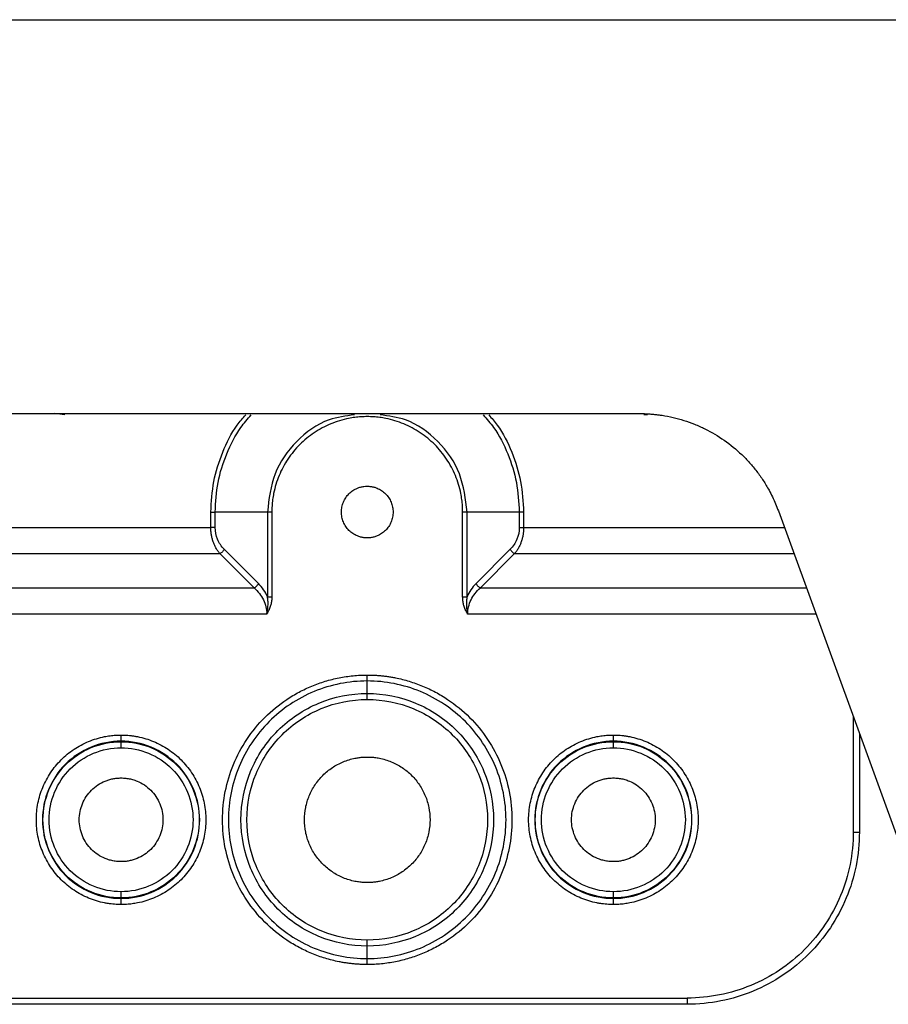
# Model space of a CAD drawing. Header units: millimetres. Extents: x 155473 to 158085, y 111018 to 114514.
# Tile 80 of 181: x 155747 to 155817, y 112318 to 112398. Entities that reach past the tile are written whole.
import ezdxf

# ---------------------------------------------------------------- set-up
doc = ezdxf.new("R2010")
doc.units = ezdxf.units.MM

msp = doc.modelspace()

# ---------------------------------------------------------------- linework, layer by layer
at = {"color": 7, "linetype": 'Continuous', "lineweight": 25}
for p, q in [((155512.659, 112398.12), (155877.659, 112398.12)), ((155593.033, 112366.12), (155797.286, 112366.12)), ((155750.587, 112366.02), (155749.75, 112366.12)), ((155797.936, 112366.02), (155797.622, 112366.02)), ((155762.452, 112356.863), (155762.452, 112358.12)), ((155762.806, 112356.863), (155762.806, 112358.12)), ((155767.053, 112358.12), (155762.806, 112358.12)), ((155767.053, 112358.12), (155767.053, 112351.239)), ((155767.407, 112358.12), (155767.407, 112351.239)), ((155782.912, 112351.239), (155782.912, 112358.12)), ((155787.513, 112358.12), (155783.266, 112358.12)), ((155783.266, 112351.239), (155783.266, 112358.12)), ((155787.513, 112358.12), (155787.513, 112356.863)), ((155787.867, 112358.12), (155787.867, 112356.863)), ((155808.563, 112358.224), (155820.286, 112326.016)), ((155707.867, 112356.863), (155762.452, 112356.863)), ((155787.867, 112356.863), (155809.058, 112356.863)), ((155766.321, 112352.312), (155763.538, 112355.095)), ((155786.781, 112355.095), (155783.998, 112352.312)), ((155707.134, 112354.741), (155763.185, 112354.741)), ((155765.967, 112351.959), (155763.185, 112354.741)), ((155787.134, 112354.741), (155784.352, 112351.959)), ((155787.134, 112354.741), (155809.83, 112354.741)), ((155704.352, 112351.959), (155765.967, 112351.959)), ((155784.352, 112351.959), (155810.843, 112351.959)), ((155766.992, 112349.837), (155703.327, 112349.837)), ((155811.615, 112349.837), (155783.327, 112349.837)), ((155775.159, 112343.38), (155775.159, 112344.397)), ((155814.646, 112341.51), (155814.646, 112332.12)), ((155815.146, 112340.137), (155815.146, 112332.12)), ((155755.159, 112339.466), (155755.159, 112339.507)), ((155795.159, 112339.466), (155795.159, 112339.507)), ((155755.159, 112326.733), (155755.159, 112326.774)), ((155795.159, 112326.733), (155795.159, 112326.774)), ((155775.159, 112321.843), (155775.159, 112322.86)), ((155589.159, 112318.633), (155801.159, 112318.633)), ((155801.159, 112318.133), (155589.159, 112318.133))]:
    msp.add_line(p, q, dxfattribs=at)
for points, knots in [([(155762.452, 112358.12), (155762.498, 112358.953), (155762.591, 112360.618), (155763.364, 112363.003), (155764.264, 112364.842), (155765.046, 112365.745), (155765.283, 112366.02)], [0, 0, 0, 0, 0.291003, 0.582006, 0.873009, 1, 1, 1, 1]), ([(155762.806, 112358.12), (155762.851, 112358.929), (155762.941, 112360.548), (155763.689, 112362.869), (155764.617, 112364.735), (155765.444, 112365.682), (155765.739, 112366.02)], [0, 0, 0, 0, 0.281388, 0.562777, 0.844165, 1, 1, 1, 1]), ([(155774.122, 112366.02), (155773.418, 112365.928), (155771.658, 112365.699), (155769.298, 112363.972), (155767.417, 112361.31), (155767.174, 112359.183), (155767.053, 112358.12)], [0, 0, 0, 0, 0.181544, 0.454363, 0.727181, 1, 1, 1, 1]), ([(155783.266, 112358.12), (155783.144, 112359.183), (155782.902, 112361.31), (155781.021, 112363.972), (155778.661, 112365.699), (155776.901, 112365.928), (155776.197, 112366.02)], [0, 0, 0, 0, 0.272819, 0.545637, 0.818456, 1, 1, 1, 1]), ([(155784.58, 112366.02), (155784.875, 112365.682), (155785.702, 112364.735), (155786.63, 112362.869), (155787.378, 112360.548), (155787.468, 112358.929), (155787.513, 112358.12)], [0, 0, 0, 0, 0.155835, 0.437223, 0.718612, 1, 1, 1, 1]), ([(155785.035, 112366.02), (155785.273, 112365.745), (155786.055, 112364.842), (155786.955, 112363.003), (155787.728, 112360.618), (155787.82, 112358.953), (155787.867, 112358.12)], [0, 0, 0, 0, 0.126991, 0.417994, 0.708997, 1, 1, 1, 1]), ([(155797.286, 112366.12), (155797.388, 112366.119), (155797.592, 112366.118), (155797.897, 112366.106), (155798.202, 112366.086), (155798.506, 112366.059), (155798.809, 112366.024), (155799.313, 112365.953), (155800.014, 112365.818), (155800.898, 112365.576), (155801.762, 112365.267), (155802.877, 112364.769), (155804.196, 112363.988), (155805.38, 112363.016), (155806.23, 112362.138), (155806.816, 112361.432), (155807.346, 112360.684), (155807.765, 112359.985), (155808.092, 112359.351), (155808.345, 112358.795), (155808.49, 112358.415), (155808.563, 112358.224)], [0, 0, 0, 0, 0.020858, 0.041691, 0.062513, 0.083336, 0.104176, 0.125044, 0.187534, 0.250062, 0.312552, 0.375079, 0.500005, 0.624931, 0.687421, 0.749948, 0.812438, 0.874966, 0.916653, 0.958295, 1, 1, 1, 1]), ([(155775.159, 112365.873), (155775.075, 112365.872), (155774.906, 112365.871), (155774.652, 112365.858), (155774.4, 112365.837), (155774.148, 112365.808), (155773.897, 112365.771), (155773.481, 112365.695), (155772.905, 112365.551), (155772.188, 112365.294), (155771.499, 112364.969), (155770.628, 112364.447), (155769.642, 112363.638), (155768.833, 112362.651), (155768.311, 112361.781), (155767.985, 112361.092), (155767.728, 112360.374), (155767.564, 112359.717), (155767.468, 112359.133), (155767.416, 112358.628), (155767.41, 112358.289), (155767.407, 112358.12)], [0, 0, 0, 0, 0.020877, 0.041711, 0.062525, 0.083342, 0.104184, 0.125073, 0.187565, 0.250102, 0.312594, 0.375131, 0.500008, 0.624886, 0.687377, 0.749914, 0.812406, 0.874943, 0.916649, 0.958274, 1, 1, 1, 1]), ([(155782.912, 112358.12), (155782.912, 112358.205), (155782.91, 112358.374), (155782.897, 112358.627), (155782.877, 112358.88), (155782.847, 112359.132), (155782.81, 112359.383), (155782.735, 112359.799), (155782.591, 112360.374), (155782.334, 112361.091), (155782.008, 112361.781), (155781.486, 112362.651), (155780.677, 112363.638), (155779.691, 112364.446), (155778.82, 112364.969), (155778.131, 112365.294), (155777.414, 112365.551), (155776.756, 112365.716), (155776.172, 112365.812), (155775.667, 112365.863), (155775.329, 112365.87), (155775.159, 112365.873)], [0, 0, 0, 0, 0.020877, 0.041711, 0.062525, 0.083342, 0.104184, 0.125073, 0.187565, 0.250102, 0.312594, 0.375131, 0.500008, 0.624886, 0.687377, 0.749914, 0.812406, 0.874943, 0.916649, 0.958274, 1, 1, 1, 1]), ([(155775.159, 112356.02), (155775.113, 112356.021), (155775.021, 112356.023), (155774.885, 112356.036), (155774.75, 112356.058), (155774.616, 112356.09), (155774.485, 112356.13), (155774.27, 112356.211), (155773.985, 112356.362), (155773.665, 112356.626), (155773.402, 112356.945), (155773.207, 112357.311), (155773.086, 112357.707), (155773.046, 112358.12), (155773.086, 112358.532), (155773.207, 112358.928), (155773.401, 112359.295), (155773.665, 112359.614), (155773.985, 112359.878), (155774.31, 112360.051), (155774.614, 112360.154), (155774.884, 112360.21), (155775.067, 112360.217), (155775.159, 112360.22)], [0, 0, 0, 0, 0.020996, 0.041816, 0.06255, 0.083289, 0.104123, 0.125142, 0.187581, 0.250105, 0.312545, 0.375069, 0.437508, 0.500033, 0.562472, 0.624996, 0.687436, 0.74996, 0.812399, 0.874923, 0.916718, 0.958168, 1, 1, 1, 1]), ([(155775.159, 112360.22), (155775.206, 112360.219), (155775.297, 112360.217), (155775.434, 112360.204), (155775.569, 112360.182), (155775.703, 112360.15), (155775.834, 112360.11), (155776.049, 112360.029), (155776.334, 112359.878), (155776.654, 112359.614), (155776.917, 112359.295), (155777.112, 112358.929), (155777.233, 112358.533), (155777.273, 112358.12), (155777.233, 112357.708), (155777.112, 112357.312), (155776.917, 112356.945), (155776.654, 112356.626), (155776.334, 112356.362), (155776.008, 112356.189), (155775.705, 112356.086), (155775.434, 112356.03), (155775.251, 112356.023), (155775.159, 112356.02)], [0, 0, 0, 0, 0.0209958, 0.0418158, 0.0625498, 0.0832886, 0.1041228, 0.1251419, 0.1875813, 0.2501054, 0.3125449, 0.375069, 0.4375084, 0.5000325, 0.562472, 0.6249961, 0.6874355, 0.7499597, 0.8123991, 0.8749232, 0.9167179, 0.9581679, 1, 1, 1, 1]), ([(155763.185, 112354.741), (155763.155, 112354.778), (155763.097, 112354.85), (155763.015, 112354.965), (155762.938, 112355.083), (155762.868, 112355.205), (155762.803, 112355.329), (155762.744, 112355.455), (155762.69, 112355.583), (155762.625, 112355.76), (155762.556, 112355.99), (155762.497, 112356.278), (155762.459, 112356.569), (155762.455, 112356.765), (155762.452, 112356.863)], [0, 0, 0, 0, 0.070599, 0.13952, 0.206805, 0.272501, 0.336655, 0.39932, 0.460551, 0.520409, 0.644056, 0.764731, 0.883132, 1, 1, 1, 1]), ([(155762.806, 112356.863), (155762.761, 112356.863), (155762.705, 112356.863), (155762.582, 112356.863), (155762.516, 112356.863), (155762.452, 112356.863)], [0, 0, 0, 0, 0.5, 0.5, 1, 1, 1, 1]), ([(155763.538, 112355.095), (155763.307, 112355.326), (155763.121, 112355.604), (155762.871, 112356.208), (155762.806, 112356.535), (155762.806, 112356.863)], [0, 0, 0, 0, 0.5, 0.5, 1, 1, 1, 1]), ([(155787.513, 112356.863), (155787.513, 112356.535), (155787.448, 112356.208), (155787.197, 112355.604), (155787.012, 112355.326), (155786.781, 112355.095)], [0, 0, 0, 0, 0.5, 0.5, 1, 1, 1, 1]), ([(155787.867, 112356.863), (155787.866, 112356.814), (155787.865, 112356.717), (155787.856, 112356.571), (155787.841, 112356.425), (155787.82, 112356.28), (155787.793, 112356.136), (155787.76, 112355.993), (155787.722, 112355.852), (155787.663, 112355.67), (155787.576, 112355.45), (155787.451, 112355.199), (155787.305, 112354.958), (155787.192, 112354.815), (155787.134, 112354.741)], [0, 0, 0, 0, 0.058309, 0.116908, 0.175893, 0.235358, 0.295393, 0.356087, 0.417528, 0.479796, 0.600818, 0.72758, 0.860516, 1, 1, 1, 1]), ([(155763.538, 112355.095), (155763.502, 112355.024), (155763.45, 112354.952), (155763.327, 112354.829), (155763.256, 112354.777), (155763.185, 112354.741)], [0, 0, 0, 0, 0.5, 0.5, 1, 1, 1, 1]), ([(155786.781, 112355.095), (155786.815, 112355.027), (155786.867, 112354.954), (155786.993, 112354.828), (155787.066, 112354.775), (155787.134, 112354.741)], [0, 0, 0, 0, 0.5, 0.5, 1, 1, 1, 1]), ([(155765.967, 112351.959), (155766.038, 112351.994), (155766.11, 112352.046), (155766.233, 112352.17), (155766.285, 112352.241), (155766.321, 112352.312)], [0, 0, 0, 0, 0.5, 0.5, 1, 1, 1, 1]), ([(155765.967, 112351.959), (155766.291, 112351.681), (155766.551, 112351.348), (155766.901, 112350.623), (155766.992, 112350.23), (155766.992, 112349.837)], [0, 0, 0, 0, 0.5, 0.5, 1, 1, 1, 1]), ([(155783.327, 112349.837), (155783.327, 112350.23), (155783.418, 112350.623), (155783.768, 112351.348), (155784.028, 112351.681), (155784.352, 112351.959)], [0, 0, 0, 0, 0.5, 0.5, 1, 1, 1, 1]), ([(155783.998, 112352.312), (155784.034, 112352.241), (155784.086, 112352.17), (155784.209, 112352.046), (155784.28, 112351.994), (155784.352, 112351.959)], [0, 0, 0, 0, 0.5, 0.5, 1, 1, 1, 1]), ([(155766.992, 112349.837), (155767.006, 112349.891), (155767.033, 112350.003), (155767.065, 112350.179), (155767.09, 112350.37), (155767.106, 112350.615), (155767.103, 112350.909), (155767.069, 112351.13), (155767.053, 112351.239)], [0, 0, 0, 0, 0.116984, 0.242355, 0.377317, 0.523231, 0.763899, 1, 1, 1, 1]), ([(155767.407, 112351.239), (155767.406, 112351.184), (155767.404, 112351.075), (155767.388, 112350.913), (155767.362, 112350.752), (155767.326, 112350.594), (155767.28, 112350.438), (155767.224, 112350.284), (155767.157, 112350.132), (155767.081, 112349.983), (155767.022, 112349.886), (155766.992, 112349.837)], [0, 0, 0, 0, 0.110972, 0.220933, 0.330327, 0.43961, 0.549235, 0.659653, 0.771306, 0.884618, 1, 1, 1, 1]), ([(155767.053, 112351.239), (155767.098, 112351.239), (155767.154, 112351.239), (155767.276, 112351.239), (155767.343, 112351.239), (155767.407, 112351.239)], [0, 0, 0, 0, 0.5, 0.5, 1, 1, 1, 1]), ([(155782.912, 112351.239), (155782.976, 112351.239), (155783.042, 112351.239), (155783.165, 112351.239), (155783.221, 112351.239), (155783.266, 112351.239)], [0, 0, 0, 0, 0.5, 0.5, 1, 1, 1, 1]), ([(155783.327, 112349.837), (155783.297, 112349.886), (155783.238, 112349.983), (155783.162, 112350.132), (155783.095, 112350.284), (155783.039, 112350.438), (155782.993, 112350.594), (155782.957, 112350.752), (155782.931, 112350.913), (155782.915, 112351.075), (155782.913, 112351.184), (155782.912, 112351.239)], [0, 0, 0, 0, 0.115382, 0.228694, 0.340347, 0.450765, 0.56039, 0.669673, 0.779067, 0.889028, 1, 1, 1, 1]), ([(155783.266, 112351.239), (155783.265, 112351.236), (155783.264, 112351.229), (155783.262, 112351.216), (155783.258, 112351.192), (155783.25, 112351.145), (155783.236, 112351.05), (155783.222, 112350.909), (155783.215, 112350.74), (155783.217, 112350.535), (155783.234, 112350.308), (155783.272, 112350.063), (155783.309, 112349.91), (155783.327, 112349.837)], [0, 0, 0, 0, 0.007283, 0.014569, 0.029144, 0.058318, 0.116796, 0.234638, 0.360371, 0.476944, 0.668888, 0.842226, 1, 1, 1, 1]), ([(155775.159, 112321.36), (155775.049, 112321.36), (155774.829, 112321.362), (155774.5, 112321.377), (155774.171, 112321.4), (155773.843, 112321.432), (155773.516, 112321.473), (155773.19, 112321.524), (155772.595, 112321.634), (155771.74, 112321.848), (155770.652, 112322.237), (155769.607, 112322.731), (155768.286, 112323.523), (155766.79, 112324.751), (155765.318, 112326.544), (155764.224, 112328.59), (155763.551, 112330.811), (155763.323, 112333.12), (155763.551, 112335.429), (155764.224, 112337.65), (155765.318, 112339.696), (155766.79, 112341.489), (155768.286, 112342.717), (155769.606, 112343.509), (155770.652, 112344.002), (155771.74, 112344.392), (155772.675, 112344.626), (155773.433, 112344.758), (155774.006, 112344.828), (155774.582, 112344.872), (155774.967, 112344.878), (155775.159, 112344.88)], [0, 0, 0, 0, 0.008954, 0.017891, 0.026818, 0.035742, 0.044671, 0.05361, 0.062568, 0.093833, 0.125112, 0.156377, 0.187657, 0.250126, 0.312595, 0.375064, 0.437533, 0.500002, 0.562471, 0.62494, 0.687409, 0.749878, 0.812347, 0.843612, 0.874892, 0.906157, 0.937436, 0.953093, 0.968714, 0.984337, 1, 1, 1, 1]), ([(155775.159, 112344.397), (155775.159, 112344.426), (155775.159, 112344.489), (155775.159, 112344.663), (155775.159, 112344.771), (155775.159, 112344.88)], [0, 0, 0, 0, 0.5, 0.5, 1, 1, 1, 1]), ([(155775.159, 112344.88), (155775.27, 112344.88), (155775.49, 112344.878), (155775.819, 112344.863), (155776.148, 112344.84), (155776.476, 112344.808), (155776.803, 112344.767), (155777.129, 112344.716), (155777.724, 112344.606), (155778.579, 112344.392), (155779.667, 112344.003), (155780.712, 112343.509), (155782.033, 112342.717), (155783.529, 112341.489), (155785.001, 112339.696), (155786.095, 112337.65), (155786.768, 112335.429), (155786.996, 112333.12), (155786.768, 112330.811), (155786.095, 112328.59), (155785.001, 112326.544), (155783.529, 112324.751), (155782.033, 112323.523), (155780.712, 112322.731), (155779.667, 112322.238), (155778.579, 112321.848), (155777.644, 112321.614), (155776.886, 112321.482), (155776.313, 112321.412), (155775.737, 112321.368), (155775.352, 112321.362), (155775.159, 112321.36)], [0, 0, 0, 0, 0.008954, 0.017891, 0.026818, 0.035742, 0.044671, 0.05361, 0.062568, 0.093833, 0.125112, 0.156377, 0.187657, 0.250126, 0.312595, 0.375064, 0.437533, 0.500002, 0.562471, 0.62494, 0.687409, 0.749878, 0.812347, 0.843612, 0.874892, 0.906157, 0.937436, 0.953093, 0.968714, 0.984337, 1, 1, 1, 1]), ([(155775.159, 112344.397), (155773.683, 112344.397), (155772.208, 112344.104), (155769.48, 112342.974), (155768.229, 112342.138), (155766.141, 112340.051), (155765.305, 112338.8), (155764.176, 112336.072), (155763.882, 112334.596), (155763.882, 112331.644), (155764.176, 112330.168), (155765.305, 112327.44), (155766.141, 112326.189), (155768.229, 112324.102), (155769.48, 112323.266), (155772.208, 112322.136), (155773.683, 112321.843), (155775.159, 112321.843)], [0, 0, 0, 0, 0.125, 0.125, 0.25, 0.25, 0.375, 0.375, 0.5, 0.5, 0.625, 0.625, 0.75, 0.75, 0.875, 0.875, 1, 1, 1, 1]), ([(155775.159, 112321.843), (155776.636, 112321.843), (155778.111, 112322.136), (155780.839, 112323.266), (155782.09, 112324.102), (155784.178, 112326.189), (155785.014, 112327.44), (155786.143, 112330.168), (155786.437, 112331.644), (155786.437, 112334.596), (155786.143, 112336.072), (155785.014, 112338.8), (155784.178, 112340.051), (155782.09, 112342.138), (155780.839, 112342.974), (155778.111, 112344.104), (155776.636, 112344.397), (155775.159, 112344.397)], [0, 0, 0, 0, 0.125, 0.125, 0.25, 0.25, 0.375, 0.375, 0.5, 0.5, 0.625, 0.625, 0.75, 0.75, 0.875, 0.875, 1, 1, 1, 1]), ([(155775.159, 112322.86), (155773.816, 112322.86), (155772.474, 112323.127), (155769.993, 112324.155), (155768.854, 112324.916), (155766.955, 112326.815), (155766.195, 112327.953), (155765.167, 112330.435), (155764.9, 112331.777), (155764.9, 112334.463), (155765.167, 112335.805), (155766.195, 112338.287), (155766.955, 112339.425), (155768.854, 112341.324), (155769.993, 112342.085), (155772.474, 112343.113), (155773.816, 112343.38), (155775.159, 112343.38)], [0, 0, 0, 0, 0.125, 0.125, 0.25, 0.25, 0.375, 0.375, 0.5, 0.5, 0.625, 0.625, 0.75, 0.75, 0.875, 0.875, 1, 1, 1, 1]), ([(155775.159, 112323.343), (155773.88, 112323.343), (155772.6, 112323.598), (155770.236, 112324.577), (155769.151, 112325.302), (155767.341, 112327.112), (155766.617, 112328.196), (155765.637, 112330.561), (155765.383, 112331.84), (155765.383, 112334.4), (155765.637, 112335.679), (155766.617, 112338.044), (155767.341, 112339.128), (155769.151, 112340.938), (155770.236, 112341.663), (155772.6, 112342.642), (155773.88, 112342.897), (155775.159, 112342.897)], [0, 0, 0, 0, 0.125, 0.125, 0.25, 0.25, 0.375, 0.375, 0.5, 0.5, 0.625, 0.625, 0.75, 0.75, 0.875, 0.875, 1, 1, 1, 1]), ([(155775.159, 112342.897), (155775.159, 112343.006), (155775.159, 112343.114), (155775.159, 112343.288), (155775.159, 112343.351), (155775.159, 112343.38)], [0, 0, 0, 0, 0.5, 0.5, 1, 1, 1, 1]), ([(155775.159, 112343.38), (155776.502, 112343.38), (155777.845, 112343.113), (155780.326, 112342.085), (155781.464, 112341.324), (155783.364, 112339.425), (155784.124, 112338.287), (155785.152, 112335.805), (155785.419, 112334.463), (155785.419, 112331.777), (155785.152, 112330.435), (155784.124, 112327.953), (155783.364, 112326.815), (155781.464, 112324.916), (155780.326, 112324.155), (155777.845, 112323.127), (155776.502, 112322.86), (155775.159, 112322.86)], [0, 0, 0, 0, 0.125, 0.125, 0.25, 0.25, 0.375, 0.375, 0.5, 0.5, 0.625, 0.625, 0.75, 0.75, 0.875, 0.875, 1, 1, 1, 1]), ([(155775.159, 112342.897), (155776.439, 112342.897), (155777.718, 112342.642), (155780.083, 112341.663), (155781.168, 112340.938), (155782.977, 112339.128), (155783.702, 112338.044), (155784.682, 112335.679), (155784.936, 112334.4), (155784.936, 112331.84), (155784.682, 112330.561), (155783.702, 112328.196), (155782.977, 112327.112), (155781.168, 112325.302), (155780.083, 112324.577), (155777.718, 112323.598), (155776.439, 112323.343), (155775.159, 112323.343)], [0, 0, 0, 0, 0.125, 0.125, 0.25, 0.25, 0.375, 0.375, 0.5, 0.5, 0.625, 0.625, 0.75, 0.75, 0.875, 0.875, 1, 1, 1, 1]), ([(155755.159, 112326.233), (155755.069, 112326.234), (155754.889, 112326.236), (155754.619, 112326.252), (155754.35, 112326.279), (155754.082, 112326.316), (155753.683, 112326.387), (155753.157, 112326.519), (155752.52, 112326.747), (155751.908, 112327.036), (155751.134, 112327.5), (155750.258, 112328.219), (155749.396, 112329.269), (155748.756, 112330.467), (155748.361, 112331.768), (155748.228, 112333.12), (155748.361, 112334.472), (155748.756, 112335.773), (155749.396, 112336.971), (155750.258, 112338.021), (155751.134, 112338.74), (155751.908, 112339.204), (155752.52, 112339.493), (155753.157, 112339.721), (155753.741, 112339.867), (155754.26, 112339.953), (155754.709, 112339.999), (155755.009, 112340.004), (155755.159, 112340.007)], [0, 0, 0, 0, 0.012528, 0.02503, 0.037524, 0.05003, 0.062566, 0.093826, 0.125111, 0.156371, 0.187656, 0.250126, 0.312595, 0.375065, 0.437534, 0.500003, 0.562473, 0.624942, 0.687412, 0.749881, 0.812351, 0.84361, 0.874896, 0.906155, 0.937441, 0.958303, 0.979126, 1, 1, 1, 1]), ([(155755.159, 112339.507), (155755.159, 112339.511), (155755.159, 112339.566), (155755.159, 112339.75), (155755.159, 112339.878), (155755.159, 112340.007)], [0, 0, 0, 0, 0.5, 0.5, 1, 1, 1, 1]), ([(155755.159, 112340.007), (155755.25, 112340.006), (155755.43, 112340.004), (155755.7, 112339.988), (155755.969, 112339.961), (155756.237, 112339.924), (155756.636, 112339.853), (155757.162, 112339.721), (155757.799, 112339.493), (155758.411, 112339.204), (155759.185, 112338.74), (155760.061, 112338.021), (155760.923, 112336.971), (155761.563, 112335.773), (155761.958, 112334.472), (155762.091, 112333.12), (155761.958, 112331.768), (155761.563, 112330.467), (155760.923, 112329.269), (155760.061, 112328.219), (155759.185, 112327.5), (155758.411, 112327.036), (155757.799, 112326.747), (155757.162, 112326.519), (155756.578, 112326.373), (155756.059, 112326.287), (155755.61, 112326.241), (155755.31, 112326.236), (155755.159, 112326.233)], [0, 0, 0, 0, 0.012528, 0.02503, 0.037524, 0.05003, 0.062566, 0.093826, 0.125111, 0.156371, 0.187656, 0.250126, 0.312595, 0.375065, 0.437534, 0.500003, 0.562473, 0.624942, 0.687412, 0.749881, 0.812351, 0.84361, 0.874896, 0.906155, 0.937441, 0.958303, 0.979126, 1, 1, 1, 1]), ([(155795.159, 112326.233), (155795.069, 112326.234), (155794.889, 112326.236), (155794.619, 112326.252), (155794.35, 112326.279), (155794.082, 112326.316), (155793.683, 112326.387), (155793.157, 112326.519), (155792.52, 112326.747), (155791.908, 112327.036), (155791.134, 112327.5), (155790.258, 112328.219), (155789.396, 112329.269), (155788.756, 112330.467), (155788.361, 112331.768), (155788.228, 112333.12), (155788.361, 112334.472), (155788.756, 112335.773), (155789.396, 112336.971), (155790.258, 112338.021), (155791.134, 112338.74), (155791.908, 112339.204), (155792.52, 112339.493), (155793.157, 112339.721), (155793.741, 112339.867), (155794.26, 112339.953), (155794.709, 112339.999), (155795.009, 112340.004), (155795.159, 112340.007)], [0, 0, 0, 0, 0.012528, 0.02503, 0.037524, 0.05003, 0.062566, 0.093826, 0.125111, 0.156371, 0.187656, 0.250126, 0.312595, 0.375065, 0.437534, 0.500003, 0.562473, 0.624942, 0.687412, 0.749881, 0.812351, 0.84361, 0.874896, 0.906155, 0.937441, 0.958303, 0.979126, 1, 1, 1, 1]), ([(155795.159, 112339.507), (155795.159, 112339.511), (155795.159, 112339.566), (155795.159, 112339.75), (155795.159, 112339.878), (155795.159, 112340.007)], [0, 0, 0, 0, 0.5, 0.5, 1, 1, 1, 1]), ([(155795.159, 112340.007), (155795.25, 112340.006), (155795.43, 112340.004), (155795.7, 112339.988), (155795.969, 112339.961), (155796.237, 112339.924), (155796.636, 112339.853), (155797.162, 112339.721), (155797.799, 112339.493), (155798.411, 112339.204), (155799.185, 112338.74), (155800.061, 112338.021), (155800.923, 112336.971), (155801.563, 112335.773), (155801.958, 112334.472), (155802.091, 112333.12), (155801.958, 112331.768), (155801.563, 112330.467), (155800.923, 112329.269), (155800.061, 112328.219), (155799.185, 112327.5), (155798.411, 112327.036), (155797.799, 112326.747), (155797.162, 112326.519), (155796.578, 112326.373), (155796.059, 112326.287), (155795.61, 112326.241), (155795.31, 112326.236), (155795.159, 112326.233)], [0, 0, 0, 0, 0.012528, 0.02503, 0.037524, 0.05003, 0.062566, 0.093826, 0.125111, 0.156371, 0.187656, 0.250126, 0.312595, 0.375065, 0.437534, 0.500003, 0.562473, 0.624942, 0.687412, 0.749881, 0.812351, 0.84361, 0.874896, 0.906155, 0.937441, 0.958303, 0.979126, 1, 1, 1, 1]), ([(155755.159, 112339.507), (155754.323, 112339.507), (155753.488, 112339.341), (155751.943, 112338.701), (155751.234, 112338.228), (155750.052, 112337.045), (155749.578, 112336.337), (155748.938, 112334.792), (155748.772, 112333.956), (155748.772, 112332.284), (155748.938, 112331.448), (155749.578, 112329.903), (155750.052, 112329.195), (155751.234, 112328.012), (155751.943, 112327.539), (155753.488, 112326.899), (155754.323, 112326.733), (155755.159, 112326.733)], [0, 0, 0, 0, 0.125, 0.125, 0.25, 0.25, 0.375, 0.375, 0.5, 0.5, 0.625, 0.625, 0.75, 0.75, 0.875, 0.875, 1, 1, 1, 1]), ([(155755.159, 112326.774), (155754.329, 112326.774), (155753.498, 112326.939), (155751.963, 112327.575), (155751.259, 112328.045), (155750.085, 112329.22), (155749.614, 112329.924), (155748.978, 112331.459), (155748.813, 112332.289), (155748.813, 112333.951), (155748.978, 112334.781), (155749.614, 112336.316), (155750.085, 112337.02), (155751.259, 112338.195), (155751.963, 112338.665), (155753.498, 112339.301), (155754.329, 112339.466), (155755.159, 112339.466)], [0, 0, 0, 0, 0.125, 0.125, 0.25, 0.25, 0.375, 0.375, 0.5, 0.5, 0.625, 0.625, 0.75, 0.75, 0.875, 0.875, 1, 1, 1, 1]), ([(155755.159, 112327.274), (155754.394, 112327.274), (155753.629, 112327.426), (155752.215, 112328.011), (155751.567, 112328.445), (155750.484, 112329.527), (155750.051, 112330.176), (155749.465, 112331.59), (155749.313, 112332.355), (155749.313, 112333.885), (155749.465, 112334.65), (155750.051, 112336.064), (155750.484, 112336.713), (155751.567, 112337.795), (155752.215, 112338.229), (155753.629, 112338.814), (155754.394, 112338.966), (155755.159, 112338.966)], [0, 0, 0, 0, 0.125, 0.125, 0.25, 0.25, 0.375, 0.375, 0.5, 0.5, 0.625, 0.625, 0.75, 0.75, 0.875, 0.875, 1, 1, 1, 1]), ([(155755.159, 112326.733), (155755.996, 112326.733), (155756.831, 112326.899), (155758.376, 112327.539), (155759.085, 112328.012), (155760.267, 112329.195), (155760.741, 112329.903), (155761.38, 112331.448), (155761.547, 112332.284), (155761.547, 112333.956), (155761.38, 112334.792), (155760.741, 112336.337), (155760.267, 112337.045), (155759.085, 112338.228), (155758.376, 112338.701), (155756.831, 112339.341), (155755.996, 112339.507), (155755.159, 112339.507)], [0, 0, 0, 0, 0.125, 0.125, 0.25, 0.25, 0.375, 0.375, 0.5, 0.5, 0.625, 0.625, 0.75, 0.75, 0.875, 0.875, 1, 1, 1, 1]), ([(155755.159, 112338.966), (155755.159, 112339.095), (155755.159, 112339.223), (155755.159, 112339.408), (155755.159, 112339.463), (155755.159, 112339.466)], [0, 0, 0, 0, 0.5, 0.5, 1, 1, 1, 1]), ([(155755.159, 112339.466), (155755.99, 112339.466), (155756.821, 112339.301), (155758.356, 112338.665), (155759.06, 112338.195), (155760.234, 112337.02), (155760.705, 112336.316), (155761.341, 112334.781), (155761.506, 112333.951), (155761.506, 112332.289), (155761.341, 112331.459), (155760.705, 112329.924), (155760.234, 112329.22), (155759.06, 112328.045), (155758.356, 112327.575), (155756.821, 112326.939), (155755.99, 112326.774), (155755.159, 112326.774)], [0, 0, 0, 0, 0.125, 0.125, 0.25, 0.25, 0.375, 0.375, 0.5, 0.5, 0.625, 0.625, 0.75, 0.75, 0.875, 0.875, 1, 1, 1, 1]), ([(155755.159, 112338.966), (155755.925, 112338.966), (155756.69, 112338.814), (155758.104, 112338.229), (155758.752, 112337.795), (155759.835, 112336.713), (155760.268, 112336.064), (155760.854, 112334.65), (155761.006, 112333.885), (155761.006, 112332.355), (155760.854, 112331.59), (155760.268, 112330.176), (155759.835, 112329.527), (155758.752, 112328.445), (155758.104, 112328.011), (155756.69, 112327.426), (155755.925, 112327.274), (155755.159, 112327.274)], [0, 0, 0, 0, 0.125, 0.125, 0.25, 0.25, 0.375, 0.375, 0.5, 0.5, 0.625, 0.625, 0.75, 0.75, 0.875, 0.875, 1, 1, 1, 1]), ([(155795.159, 112339.507), (155794.323, 112339.507), (155793.488, 112339.341), (155791.943, 112338.701), (155791.234, 112338.228), (155790.052, 112337.045), (155789.578, 112336.337), (155788.938, 112334.792), (155788.772, 112333.956), (155788.772, 112332.284), (155788.938, 112331.448), (155789.578, 112329.903), (155790.052, 112329.195), (155791.234, 112328.012), (155791.943, 112327.539), (155793.488, 112326.899), (155794.323, 112326.733), (155795.159, 112326.733)], [0, 0, 0, 0, 0.125, 0.125, 0.25, 0.25, 0.375, 0.375, 0.5, 0.5, 0.625, 0.625, 0.75, 0.75, 0.875, 0.875, 1, 1, 1, 1]), ([(155795.159, 112326.774), (155794.329, 112326.774), (155793.498, 112326.939), (155791.963, 112327.575), (155791.259, 112328.045), (155790.085, 112329.22), (155789.614, 112329.924), (155788.978, 112331.459), (155788.813, 112332.289), (155788.813, 112333.951), (155788.978, 112334.781), (155789.614, 112336.316), (155790.085, 112337.02), (155791.259, 112338.195), (155791.963, 112338.665), (155793.498, 112339.301), (155794.329, 112339.466), (155795.159, 112339.466)], [0, 0, 0, 0, 0.125, 0.125, 0.25, 0.25, 0.375, 0.375, 0.5, 0.5, 0.625, 0.625, 0.75, 0.75, 0.875, 0.875, 1, 1, 1, 1]), ([(155795.159, 112327.274), (155794.394, 112327.274), (155793.629, 112327.426), (155792.215, 112328.011), (155791.567, 112328.445), (155790.484, 112329.527), (155790.051, 112330.176), (155789.465, 112331.59), (155789.313, 112332.355), (155789.313, 112333.885), (155789.465, 112334.65), (155790.051, 112336.064), (155790.484, 112336.713), (155791.567, 112337.795), (155792.215, 112338.229), (155793.629, 112338.814), (155794.394, 112338.966), (155795.159, 112338.966)], [0, 0, 0, 0, 0.125, 0.125, 0.25, 0.25, 0.375, 0.375, 0.5, 0.5, 0.625, 0.625, 0.75, 0.75, 0.875, 0.875, 1, 1, 1, 1]), ([(155795.159, 112326.733), (155795.996, 112326.733), (155796.831, 112326.899), (155798.376, 112327.539), (155799.085, 112328.012), (155800.267, 112329.195), (155800.741, 112329.903), (155801.38, 112331.448), (155801.547, 112332.284), (155801.547, 112333.956), (155801.38, 112334.792), (155800.741, 112336.337), (155800.267, 112337.045), (155799.085, 112338.228), (155798.376, 112338.701), (155796.831, 112339.341), (155795.996, 112339.507), (155795.159, 112339.507)], [0, 0, 0, 0, 0.125, 0.125, 0.25, 0.25, 0.375, 0.375, 0.5, 0.5, 0.625, 0.625, 0.75, 0.75, 0.875, 0.875, 1, 1, 1, 1]), ([(155795.159, 112338.966), (155795.159, 112339.095), (155795.159, 112339.223), (155795.159, 112339.408), (155795.159, 112339.463), (155795.159, 112339.466)], [0, 0, 0, 0, 0.5, 0.5, 1, 1, 1, 1]), ([(155795.159, 112339.466), (155795.99, 112339.466), (155796.821, 112339.301), (155798.356, 112338.665), (155799.06, 112338.195), (155800.234, 112337.02), (155800.705, 112336.316), (155801.341, 112334.781), (155801.506, 112333.951), (155801.506, 112332.289), (155801.341, 112331.459), (155800.705, 112329.924), (155800.234, 112329.22), (155799.06, 112328.045), (155798.356, 112327.575), (155796.821, 112326.939), (155795.99, 112326.774), (155795.159, 112326.774)], [0, 0, 0, 0, 0.125, 0.125, 0.25, 0.25, 0.375, 0.375, 0.5, 0.5, 0.625, 0.625, 0.75, 0.75, 0.875, 0.875, 1, 1, 1, 1]), ([(155795.159, 112338.966), (155795.925, 112338.966), (155796.69, 112338.814), (155798.104, 112338.229), (155798.752, 112337.795), (155799.835, 112336.713), (155800.268, 112336.064), (155800.854, 112334.65), (155801.006, 112333.885), (155801.006, 112332.355), (155800.854, 112331.59), (155800.268, 112330.176), (155799.835, 112329.527), (155798.752, 112328.445), (155798.104, 112328.011), (155796.69, 112327.426), (155795.925, 112327.274), (155795.159, 112327.274)], [0, 0, 0, 0, 0.125, 0.125, 0.25, 0.25, 0.375, 0.375, 0.5, 0.5, 0.625, 0.625, 0.75, 0.75, 0.875, 0.875, 1, 1, 1, 1]), ([(155775.159, 112328.02), (155775.093, 112328.021), (155774.959, 112328.022), (155774.759, 112328.034), (155774.56, 112328.054), (155774.362, 112328.081), (155774.066, 112328.134), (155773.677, 112328.232), (155773.205, 112328.401), (155772.751, 112328.615), (155772.179, 112328.958), (155771.53, 112329.491), (155770.892, 112330.268), (155770.417, 112331.156), (155770.125, 112332.119), (155770.027, 112333.12), (155770.125, 112334.121), (155770.417, 112335.084), (155770.892, 112335.972), (155771.53, 112336.749), (155772.179, 112337.282), (155772.751, 112337.625), (155773.204, 112337.839), (155773.676, 112338.008), (155774.109, 112338.117), (155774.493, 112338.18), (155774.826, 112338.214), (155775.048, 112338.218), (155775.159, 112338.22)], [0, 0, 0, 0, 0.012527, 0.025028, 0.037522, 0.050028, 0.062566, 0.093821, 0.125111, 0.156367, 0.187656, 0.250126, 0.312595, 0.375065, 0.437534, 0.500003, 0.562473, 0.624942, 0.687412, 0.749881, 0.812351, 0.843606, 0.874896, 0.906151, 0.937441, 0.958301, 0.979124, 1, 1, 1, 1]), ([(155775.159, 112338.22), (155775.226, 112338.219), (155775.36, 112338.218), (155775.56, 112338.206), (155775.759, 112338.186), (155775.957, 112338.159), (155776.253, 112338.106), (155776.642, 112338.008), (155777.114, 112337.839), (155777.567, 112337.625), (155778.14, 112337.282), (155778.789, 112336.749), (155779.427, 112335.972), (155779.902, 112335.084), (155780.194, 112334.121), (155780.292, 112333.12), (155780.194, 112332.119), (155779.902, 112331.156), (155779.427, 112330.268), (155778.789, 112329.491), (155778.14, 112328.958), (155777.568, 112328.615), (155777.114, 112328.401), (155776.642, 112328.232), (155776.21, 112328.123), (155775.826, 112328.06), (155775.493, 112328.026), (155775.271, 112328.022), (155775.159, 112328.02)], [0, 0, 0, 0, 0.012527, 0.025028, 0.037522, 0.050028, 0.062566, 0.093821, 0.125111, 0.156367, 0.187656, 0.250126, 0.312595, 0.375065, 0.437534, 0.500003, 0.562473, 0.624942, 0.687412, 0.749881, 0.812351, 0.843606, 0.874896, 0.906151, 0.937441, 0.958301, 0.979124, 1, 1, 1, 1]), ([(155755.159, 112329.72), (155755.095, 112329.721), (155754.968, 112329.723), (155754.777, 112329.739), (155754.589, 112329.766), (155754.403, 112329.803), (155754.219, 112329.85), (155754.037, 112329.909), (155753.71, 112330.034), (155753.258, 112330.274), (155752.74, 112330.701), (155752.313, 112331.218), (155751.999, 112331.811), (155751.802, 112332.452), (155751.738, 112333.12), (155751.802, 112333.788), (155751.999, 112334.429), (155752.313, 112335.022), (155752.74, 112335.539), (155753.257, 112335.966), (155753.752, 112336.229), (155754.171, 112336.379), (155754.495, 112336.46), (155754.825, 112336.511), (155755.048, 112336.517), (155755.159, 112336.52)], [0, 0, 0, 0, 0.018013, 0.035887, 0.053677, 0.07144, 0.089235, 0.107117, 0.125143, 0.187595, 0.2501, 0.312553, 0.375058, 0.437511, 0.500016, 0.562469, 0.624974, 0.687427, 0.749932, 0.812385, 0.87489, 0.906311, 0.937432, 0.96856, 1, 1, 1, 1]), ([(155755.159, 112336.52), (155755.224, 112336.519), (155755.351, 112336.517), (155755.541, 112336.501), (155755.73, 112336.474), (155755.916, 112336.437), (155756.1, 112336.39), (155756.282, 112336.331), (155756.609, 112336.206), (155757.061, 112335.966), (155757.579, 112335.539), (155758.006, 112335.022), (155758.32, 112334.429), (155758.517, 112333.788), (155758.581, 112333.12), (155758.517, 112332.452), (155758.32, 112331.811), (155758.006, 112331.218), (155757.579, 112330.701), (155757.061, 112330.274), (155756.567, 112330.011), (155756.148, 112329.861), (155755.824, 112329.78), (155755.494, 112329.729), (155755.271, 112329.723), (155755.159, 112329.72)], [0, 0, 0, 0, 0.018013, 0.035887, 0.053677, 0.07144, 0.089235, 0.107117, 0.125143, 0.187595, 0.2501, 0.312553, 0.375058, 0.437511, 0.500016, 0.562469, 0.624974, 0.687427, 0.749932, 0.812385, 0.87489, 0.906311, 0.937432, 0.96856, 1, 1, 1, 1]), ([(155795.159, 112329.72), (155795.095, 112329.721), (155794.968, 112329.723), (155794.777, 112329.739), (155794.589, 112329.766), (155794.403, 112329.803), (155794.219, 112329.85), (155794.037, 112329.909), (155793.71, 112330.034), (155793.258, 112330.274), (155792.74, 112330.701), (155792.313, 112331.218), (155791.999, 112331.811), (155791.802, 112332.452), (155791.738, 112333.12), (155791.802, 112333.788), (155791.999, 112334.429), (155792.313, 112335.022), (155792.74, 112335.539), (155793.257, 112335.966), (155793.752, 112336.229), (155794.171, 112336.379), (155794.495, 112336.46), (155794.825, 112336.511), (155795.048, 112336.517), (155795.159, 112336.52)], [0, 0, 0, 0, 0.018013, 0.035887, 0.053677, 0.07144, 0.089235, 0.107117, 0.125143, 0.187595, 0.2501, 0.312553, 0.375058, 0.437511, 0.500016, 0.562469, 0.624974, 0.687427, 0.749932, 0.812385, 0.87489, 0.906311, 0.937432, 0.96856, 1, 1, 1, 1]), ([(155795.159, 112336.52), (155795.224, 112336.519), (155795.351, 112336.517), (155795.541, 112336.501), (155795.73, 112336.474), (155795.916, 112336.437), (155796.1, 112336.39), (155796.282, 112336.331), (155796.609, 112336.206), (155797.061, 112335.966), (155797.579, 112335.539), (155798.006, 112335.022), (155798.32, 112334.429), (155798.517, 112333.788), (155798.581, 112333.12), (155798.517, 112332.452), (155798.32, 112331.811), (155798.006, 112331.218), (155797.579, 112330.701), (155797.061, 112330.274), (155796.567, 112330.011), (155796.148, 112329.861), (155795.824, 112329.78), (155795.494, 112329.729), (155795.271, 112329.723), (155795.159, 112329.72)], [0, 0, 0, 0, 0.018013, 0.035887, 0.053677, 0.07144, 0.089235, 0.107117, 0.125143, 0.187595, 0.2501, 0.312553, 0.375058, 0.437511, 0.500016, 0.562469, 0.624974, 0.687427, 0.749932, 0.812385, 0.87489, 0.906311, 0.937432, 0.96856, 1, 1, 1, 1]), ([(155814.646, 112332.12), (155814.646, 112330.355), (155814.295, 112328.59), (155812.944, 112325.328), (155811.944, 112323.832), (155809.448, 112321.335), (155807.952, 112320.335), (155804.69, 112318.984), (155802.925, 112318.633), (155801.159, 112318.633)], [0, 0, 0, 0, 0.25, 0.25, 0.5, 0.5, 0.75, 0.75, 1, 1, 1, 1]), ([(155815.146, 112332.12), (155815.146, 112330.289), (155814.782, 112328.459), (155813.381, 112325.076), (155812.344, 112323.525), (155809.755, 112320.935), (155808.203, 112319.899), (155804.82, 112318.497), (155802.99, 112318.133), (155801.159, 112318.133)], [0, 0, 0, 0, 0.25, 0.25, 0.5, 0.5, 0.75, 0.75, 1, 1, 1, 1]), ([(155814.646, 112332.12), (155814.779, 112332.12), (155814.911, 112332.12), (155815.097, 112332.12), (155815.149, 112332.12), (155815.146, 112332.12)], [0, 0, 0, 0, 0.5, 0.5, 1, 1, 1, 1]), ([(155755.159, 112326.774), (155755.159, 112326.777), (155755.159, 112326.832), (155755.159, 112327.017), (155755.159, 112327.145), (155755.159, 112327.274)], [0, 0, 0, 0, 0.5, 0.5, 1, 1, 1, 1]), ([(155795.159, 112326.774), (155795.159, 112326.777), (155795.159, 112326.832), (155795.159, 112327.017), (155795.159, 112327.145), (155795.159, 112327.274)], [0, 0, 0, 0, 0.5, 0.5, 1, 1, 1, 1]), ([(155755.159, 112326.233), (155755.159, 112326.362), (155755.159, 112326.49), (155755.159, 112326.674), (155755.159, 112326.729), (155755.159, 112326.733)], [0, 0, 0, 0, 0.5, 0.5, 1, 1, 1, 1]), ([(155795.159, 112326.233), (155795.159, 112326.362), (155795.159, 112326.49), (155795.159, 112326.674), (155795.159, 112326.729), (155795.159, 112326.733)], [0, 0, 0, 0, 0.5, 0.5, 1, 1, 1, 1]), ([(155775.159, 112322.86), (155775.159, 112322.889), (155775.159, 112322.952), (155775.159, 112323.126), (155775.159, 112323.234), (155775.159, 112323.343)], [0, 0, 0, 0, 0.5, 0.5, 1, 1, 1, 1]), ([(155775.159, 112321.36), (155775.159, 112321.469), (155775.159, 112321.577), (155775.159, 112321.751), (155775.159, 112321.814), (155775.159, 112321.843)], [0, 0, 0, 0, 0.5, 0.5, 1, 1, 1, 1]), ([(155801.159, 112318.633), (155801.159, 112318.5), (155801.159, 112318.368), (155801.159, 112318.182), (155801.159, 112318.13), (155801.159, 112318.133)], [0, 0, 0, 0, 0.5, 0.5, 1, 1, 1, 1])]:
    msp.add_open_spline(points, degree=3, knots=knots, dxfattribs=at)
for points in [[(155762.452, 112358.12), (155762.583, 112358.12), (155762.713, 112358.12), (155762.806, 112358.12)], [(155767.407, 112358.12), (155767.276, 112358.12), (155767.146, 112358.12), (155767.053, 112358.12)], [(155783.266, 112358.12), (155783.173, 112358.12), (155783.043, 112358.12), (155782.912, 112358.12)], [(155787.867, 112358.12), (155787.736, 112358.12), (155787.606, 112358.12), (155787.513, 112358.12)], [(155787.513, 112356.863), (155787.606, 112356.863), (155787.736, 112356.863), (155787.867, 112356.863)], [(155767.053, 112351.239), (155766.878, 112351.638), (155766.629, 112352.004), (155766.321, 112352.312)], [(155783.998, 112352.312), (155783.69, 112352.004), (155783.44, 112351.638), (155783.266, 112351.239)]]:
    msp.add_open_spline(points, degree=3, dxfattribs=at)

doc.saveas('drawing.dxf')
